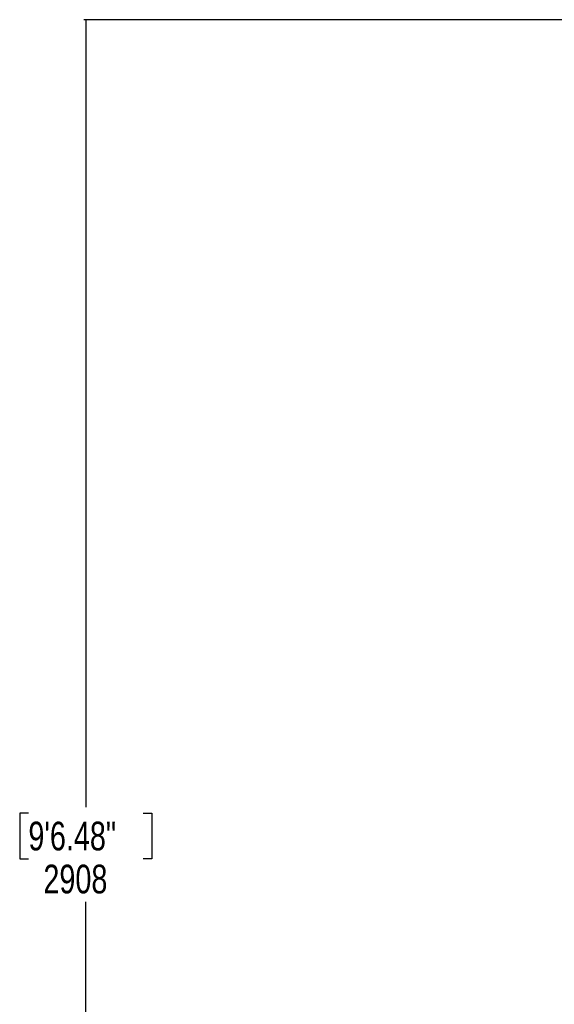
# Model space of a CAD drawing. Header units: millimetres. Extents: x 1508 to 17407, y 390 to 16320.
# Tile 2 of 66: x 1508 to 3372, y 3820 to 7249. Entities that reach past the tile are written whole.
import ezdxf

# ---------------------------------------------------------------- set-up
doc = ezdxf.new("R2010")
doc.units = ezdxf.units.MM
doc.header["$LTSCALE"] = 2
doc.layers.add('COMPONENT_GEOMETRY', color=7, linetype='Continuous')
doc.styles.add('SLDTEXTSTYLE0', font='TXT', dxfattribs={"width": 0.75})
doc.dimstyles.new('SLDDIMSTYLE1', dxfattribs={"dimtxt": 100, "dimasz": 6.604, "dimexe": 0, "dimexo": 0.0625, "dimgap": 25, "dimtad": 0, "dimtih": 1, "dimtoh": 1, "dimdec": 0, "dimrnd": 1e-09, "dimzin": 12, "dimdsep": 46, "dimtxsty": 'SLDTEXTSTYLE0', "dimsah": 1, "dimcen": 0.09, "dimadec": 0, "dimazin": 3, "dimtfac": 1, "dimtdec": 0, "dimtofl": 0, "dimtmove": 0, "dimatfit": 3, "dimfxl": 1, "dimfrac": 2, "dimtolj": 1, "dimtzin": 12, "dimarcsym": 0})

# ---------------------------------------------------------------- blocks, each defined once
blk = doc.blocks.new('_D_4')
at = {"layer": 'COMPONENT_GEOMETRY', "color": 7}
for p, q in [((3713.9, 7249.5), (1732.2, 7249.5)), ((1738.5, 7249.5), (1738.5, 4506.1)), ((1538.4, 4485.8), (1508, 4485.8)), ((1508, 4485.8), (1508, 4327)), ((1938.6, 4485.8), (1969, 4485.8)), ((1969, 4485.8), (1969, 4327)), ((1508, 4327), (1538.4, 4327)), ((1969, 4327), (1938.6, 4327)), ((1738.5, 1434), (1738.5, 4177.4)), ((3363.2, 1434), (1732.2, 1434))]:
    blk.add_line(p, q, dxfattribs=at)
for points in [[(1738.5, 7249.5), (1737.5, 7242.9), (1739.5, 7242.9)], [(1738.5, 1434), (1739.5, 1440.6), (1737.5, 1440.6)]]:
    blk.add_solid(points, dxfattribs=at)
at = {"layer": 'COMPONENT_GEOMETRY', "color": 7, "char_height": 100, "attachment_point": 1, "style": 'SLDTEXTSTYLE0'}
for s, insert in [('9\'6.48"', (1538.4, 4456)), ('2908', (1590.7, 4306.3))]:
    blk.add_mtext(s, dxfattribs=dict(at, insert=insert))

msp = doc.modelspace()

# ---------------------------------------------------------------- dimensions: what is measured, and where the dimension line sits
at = {"layer": 'COMPONENT_GEOMETRY', "color": 7}
dim = msp.add_linear_dim(base=(1738.5, 1434.05), p1=(3716.47, 7249.5), p2=(3365.77, 1434.05), angle=90, dimstyle='SLDDIMSTYLE1', dxfattribs=at)
dim.commit()
dim.dimension.update_dxf_attribs({"geometry": '_D_4', "text_midpoint": (1738.5, 4341.77), "dimtype": 160})

doc.saveas('drawing.dxf')
